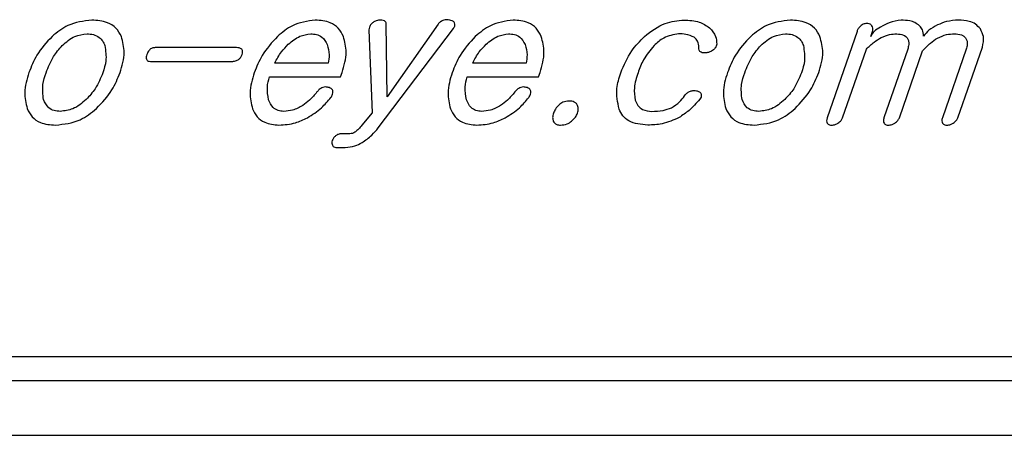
# Model space of a CAD drawing. Header units: millimetres. Extents: x 15756 to 16324, y 1603 to 1933.
# Tile 11 of 48: x 16025.54 to 16038.1, y 1848.37 to 1853.67. Entities that reach past the tile are written whole.
import ezdxf

# ---------------------------------------------------------------- set-up
doc = ezdxf.new("R2010")
doc.units = ezdxf.units.MM

msp = doc.modelspace()

# ---------------------------------------------------------------- linework, layer by layer
at = {"color": 7, "linetype": 'Continuous', "lineweight": 25}
for p, q in [((16030.231, 1852.684), (16030.22, 1853.617)), ((16030.881, 1853.611), (16030.231, 1852.684)), ((16030, 1853.539), (16030.042, 1852.483)), ((16030.119, 1852.289), (16031.078, 1853.558)), ((16036.226, 1853.52), (16035.844, 1852.416)), ((16036.402, 1853.456), (16036.424, 1853.518)), ((16028.31, 1853.313), (16027.274, 1853.313)), ((16036.042, 1852.417), (16036.345, 1853.293)), ((16036.872, 1853.291), (16036.569, 1852.417)), ((16036.766, 1852.417), (16037.063, 1853.272)), ((16037.618, 1853.291), (16037.315, 1852.417)), ((16037.513, 1852.417), (16037.825, 1853.319)), ((16027.213, 1853.137), (16028.249, 1853.137)), ((16029.479, 1853.115), (16028.798, 1853.115)), ((16032.003, 1853.115), (16031.323, 1853.115)), ((16029.638, 1852.939), (16029.658, 1852.997)), ((16032.162, 1852.939), (16032.182, 1852.997)), ((16028.729, 1852.939), (16029.638, 1852.939)), ((16031.254, 1852.939), (16032.162, 1852.939)), ((16030.042, 1852.483), (16029.909, 1852.324)), ((16029.755, 1852.215), (16029.653, 1852.215)), ((16029.593, 1852.039), (16029.697, 1852.039)), ((16068.11, 1849.369), (16013.71, 1849.369)), ((16013.71, 1849.069), (16068.11, 1849.069)), ((16012.41, 1848.369), (16069.41, 1848.369))]:
    msp.add_line(p, q, dxfattribs=at)
for points, knots in [([(16026.464, 1853.664), (16026.358, 1853.651), (16026.169, 1853.627), (16026.022, 1853.508), (16025.957, 1853.455)], [0, 0, 0, 0, 0.558769, 1, 1, 1, 1]), ([(16026.841, 1853.455), (16026.821, 1853.493), (16026.78, 1853.57), (16026.643, 1853.652), (16026.532, 1853.659), (16026.464, 1853.664)], [0, 0, 0, 0, 0.279929, 0.559774, 1, 1, 1, 1]), ([(16029.315, 1853.664), (16029.214, 1853.65), (16029.032, 1853.624), (16028.893, 1853.506), (16028.832, 1853.455)], [0, 0, 0, 0, 0.5584559, 1, 1, 1, 1]), ([(16029.674, 1853.456), (16029.655, 1853.493), (16029.616, 1853.567), (16029.488, 1853.652), (16029.381, 1853.659), (16029.315, 1853.664)], [0, 0, 0, 0, 0.280191, 0.5601119, 1, 1, 1, 1]), ([(16030.027, 1853.612), (16030.018, 1853.6), (16030.002, 1853.578), (16030.001, 1853.551), (16030, 1853.539)], [0, 0, 0, 0, 0.559748, 1, 1, 1, 1]), ([(16030.091, 1853.655), (16030.078, 1853.649), (16030.054, 1853.638), (16030.035, 1853.62), (16030.027, 1853.612)], [0, 0, 0, 0, 0.5592158, 1, 1, 1, 1]), ([(16030.164, 1853.663), (16030.15, 1853.664), (16030.125, 1853.667), (16030.102, 1853.658), (16030.091, 1853.655)], [0, 0, 0, 0, 0.55873, 1, 1, 1, 1]), ([(16030.22, 1853.617), (16030.219, 1853.625), (16030.217, 1853.64), (16030.195, 1853.659), (16030.176, 1853.661), (16030.164, 1853.663)], [0, 0, 0, 0, 0.279462, 0.560311, 1, 1, 1, 1]), ([(16030.956, 1853.662), (16030.94, 1853.657), (16030.91, 1853.646), (16030.89, 1853.622), (16030.881, 1853.611)], [0, 0, 0, 0, 0.559583, 1, 1, 1, 1]), ([(16031.03, 1853.665), (16031.017, 1853.667), (16030.992, 1853.67), (16030.967, 1853.665), (16030.956, 1853.662)], [0, 0, 0, 0, 0.559195, 1, 1, 1, 1]), ([(16031.092, 1853.63), (16031.088, 1853.635), (16031.08, 1853.647), (16031.058, 1853.658), (16031.041, 1853.662), (16031.03, 1853.665)], [0, 0, 0, 0, 0.278676, 0.560018, 1, 1, 1, 1]), ([(16031.078, 1853.558), (16031.086, 1853.571), (16031.1, 1853.593), (16031.094, 1853.619), (16031.092, 1853.63)], [0, 0, 0, 0, 0.560084, 1, 1, 1, 1]), ([(16031.84, 1853.664), (16031.738, 1853.65), (16031.557, 1853.624), (16031.418, 1853.506), (16031.356, 1853.455)], [0, 0, 0, 0, 0.5584559, 1, 1, 1, 1]), ([(16032.198, 1853.456), (16032.179, 1853.493), (16032.141, 1853.567), (16032.012, 1853.652), (16031.905, 1853.659), (16031.84, 1853.664)], [0, 0, 0, 0, 0.280191, 0.5601119, 1, 1, 1, 1]), ([(16033.515, 1853.455), (16033.599, 1853.521), (16033.749, 1853.638), (16033.937, 1853.656), (16034.02, 1853.664)], [0, 0, 0, 0, 0.559736, 1, 1, 1, 1]), ([(16034.02, 1853.664), (16034.086, 1853.662), (16034.204, 1853.658), (16034.302, 1853.594), (16034.345, 1853.565)], [0, 0, 0, 0, 0.561122, 1, 1, 1, 1]), ([(16035.376, 1853.664), (16035.27, 1853.651), (16035.081, 1853.627), (16034.934, 1853.508), (16034.87, 1853.455)], [0, 0, 0, 0, 0.558769, 1, 1, 1, 1]), ([(16035.753, 1853.455), (16035.733, 1853.493), (16035.692, 1853.57), (16035.555, 1853.652), (16035.444, 1853.659), (16035.376, 1853.664)], [0, 0, 0, 0, 0.2799287, 0.5597734, 1, 1, 1, 1]), ([(16036.277, 1853.593), (16036.264, 1853.581), (16036.242, 1853.561), (16036.231, 1853.532), (16036.226, 1853.52)], [0, 0, 0, 0, 0.55917, 1, 1, 1, 1]), ([(16036.349, 1853.62), (16036.334, 1853.618), (16036.308, 1853.615), (16036.286, 1853.6), (16036.277, 1853.593)], [0, 0, 0, 0, 0.558947, 1, 1, 1, 1]), ([(16036.415, 1853.592), (16036.41, 1853.598), (16036.402, 1853.609), (16036.378, 1853.618), (16036.36, 1853.619), (16036.349, 1853.62)], [0, 0, 0, 0, 0.2789116, 0.5602761, 1, 1, 1, 1]), ([(16036.424, 1853.518), (16036.427, 1853.533), (16036.433, 1853.559), (16036.42, 1853.582), (16036.415, 1853.592)], [0, 0, 0, 0, 0.5591157, 1, 1, 1, 1]), ([(16036.789, 1853.664), (16036.736, 1853.656), (16036.643, 1853.643), (16036.562, 1853.594), (16036.527, 1853.573)], [0, 0, 0, 0, 0.558746, 1, 1, 1, 1]), ([(16037.023, 1853.591), (16037.005, 1853.606), (16036.967, 1853.635), (16036.886, 1853.659), (16036.825, 1853.662), (16036.789, 1853.664)], [0, 0, 0, 0, 0.279513, 0.55969, 1, 1, 1, 1]), ([(16037.073, 1853.459), (16037.072, 1853.487), (16037.071, 1853.538), (16037.038, 1853.575), (16037.023, 1853.591)], [0, 0, 0, 0, 0.557958, 1, 1, 1, 1]), ([(16037.253, 1853.602), (16037.214, 1853.582), (16037.145, 1853.546), (16037.095, 1853.486), (16037.073, 1853.459)], [0, 0, 0, 0, 0.5601172, 1, 1, 1, 1]), ([(16037.521, 1853.664), (16037.469, 1853.66), (16037.376, 1853.654), (16037.291, 1853.618), (16037.253, 1853.602)], [0, 0, 0, 0, 0.559674, 1, 1, 1, 1]), ([(16037.799, 1853.551), (16037.779, 1853.573), (16037.741, 1853.617), (16037.642, 1853.658), (16037.567, 1853.662), (16037.521, 1853.664)], [0, 0, 0, 0, 0.27947, 0.55952, 1, 1, 1, 1]), ([(16026.086, 1853.338), (16026.137, 1853.384), (16026.229, 1853.465), (16026.35, 1853.481), (16026.403, 1853.488)], [0, 0, 0, 0, 0.560522, 1, 1, 1, 1]), ([(16026.403, 1853.488), (16026.431, 1853.487), (16026.486, 1853.484), (16026.557, 1853.451), (16026.607, 1853.399), (16026.622, 1853.358), (16026.63, 1853.338)], [0, 0, 0, 0, 0.280326, 0.55973, 0.779776, 1, 1, 1, 1]), ([(16028.971, 1853.355), (16029.018, 1853.395), (16029.101, 1853.466), (16029.209, 1853.481), (16029.256, 1853.488)], [0, 0, 0, 0, 0.5607333, 1, 1, 1, 1]), ([(16029.256, 1853.488), (16029.281, 1853.487), (16029.331, 1853.484), (16029.416, 1853.446), (16029.448, 1853.388), (16029.467, 1853.353)], [0, 0, 0, 0, 0.28144, 0.562023, 1, 1, 1, 1]), ([(16031.496, 1853.355), (16031.542, 1853.395), (16031.625, 1853.466), (16031.733, 1853.481), (16031.78, 1853.488)], [0, 0, 0, 0, 0.560736, 1, 1, 1, 1]), ([(16031.78, 1853.488), (16031.805, 1853.487), (16031.855, 1853.484), (16031.94, 1853.446), (16031.972, 1853.388), (16031.991, 1853.353)], [0, 0, 0, 0, 0.28144, 0.562026, 1, 1, 1, 1]), ([(16033.95, 1853.488), (16033.884, 1853.477), (16033.765, 1853.456), (16033.676, 1853.374), (16033.637, 1853.338)], [0, 0, 0, 0, 0.557807, 1, 1, 1, 1]), ([(16034.15, 1853.445), (16034.114, 1853.46), (16034.05, 1853.487), (16033.981, 1853.488), (16033.95, 1853.488)], [0, 0, 0, 0, 0.5581404, 1, 1, 1, 1]), ([(16034.345, 1853.565), (16034.375, 1853.531), (16034.429, 1853.47), (16034.435, 1853.39), (16034.437, 1853.355)], [0, 0, 0, 0, 0.559827, 1, 1, 1, 1]), ([(16034.998, 1853.338), (16035.049, 1853.384), (16035.141, 1853.465), (16035.262, 1853.481), (16035.315, 1853.488)], [0, 0, 0, 0, 0.56052, 1, 1, 1, 1]), ([(16035.315, 1853.488), (16035.343, 1853.487), (16035.398, 1853.484), (16035.47, 1853.451), (16035.519, 1853.399), (16035.535, 1853.358), (16035.542, 1853.338)], [0, 0, 0, 0, 0.280326, 0.55973, 0.779775, 1, 1, 1, 1]), ([(16036.527, 1853.573), (16036.497, 1853.558), (16036.443, 1853.532), (16036.414, 1853.479), (16036.402, 1853.456)], [0, 0, 0, 0, 0.562186, 1, 1, 1, 1]), ([(16036.534, 1853.441), (16036.569, 1853.456), (16036.633, 1853.483), (16036.702, 1853.487), (16036.732, 1853.488)], [0, 0, 0, 0, 0.559771, 1, 1, 1, 1]), ([(16036.732, 1853.488), (16036.761, 1853.486), (16036.802, 1853.484), (16036.848, 1853.458), (16036.862, 1853.44), (16036.869, 1853.431)], [0, 0, 0, 0, 0.559122, 0.7797139, 1, 1, 1, 1]), ([(16037.252, 1853.435), (16037.291, 1853.452), (16037.359, 1853.483), (16037.434, 1853.487), (16037.467, 1853.488)], [0, 0, 0, 0, 0.55968, 1, 1, 1, 1]), ([(16037.467, 1853.488), (16037.498, 1853.487), (16037.541, 1853.484), (16037.591, 1853.459), (16037.606, 1853.441), (16037.614, 1853.431)], [0, 0, 0, 0, 0.559447, 0.779951, 1, 1, 1, 1]), ([(16037.825, 1853.319), (16037.835, 1853.364), (16037.854, 1853.446), (16037.816, 1853.518), (16037.799, 1853.551)], [0, 0, 0, 0, 0.559048, 1, 1, 1, 1]), ([(16025.957, 1853.455), (16025.887, 1853.379), (16025.76, 1853.243), (16025.692, 1853.07), (16025.662, 1852.994)], [0, 0, 0, 0, 0.559546, 1, 1, 1, 1]), ([(16025.881, 1852.993), (16025.908, 1853.064), (16025.958, 1853.191), (16026.046, 1853.293), (16026.086, 1853.338)], [0, 0, 0, 0, 0.560065, 1, 1, 1, 1]), ([(16026.63, 1853.338), (16026.64, 1853.272), (16026.658, 1853.155), (16026.621, 1853.043), (16026.605, 1852.993)], [0, 0, 0, 0, 0.558094, 1, 1, 1, 1]), ([(16026.825, 1852.994), (16026.851, 1853.08), (16026.898, 1853.233), (16026.858, 1853.387), (16026.841, 1853.455)], [0, 0, 0, 0, 0.5607357, 1, 1, 1, 1]), ([(16028.832, 1853.455), (16028.762, 1853.378), (16028.636, 1853.24), (16028.567, 1853.068), (16028.536, 1852.992)], [0, 0, 0, 0, 0.559627, 1, 1, 1, 1]), ([(16028.798, 1853.115), (16028.824, 1853.165), (16028.87, 1853.253), (16028.94, 1853.324), (16028.971, 1853.355)], [0, 0, 0, 0, 0.559771, 1, 1, 1, 1]), ([(16029.467, 1853.353), (16029.479, 1853.309), (16029.501, 1853.23), (16029.485, 1853.15), (16029.479, 1853.115)], [0, 0, 0, 0, 0.559408, 1, 1, 1, 1]), ([(16029.658, 1852.997), (16029.683, 1853.083), (16029.729, 1853.235), (16029.69, 1853.389), (16029.674, 1853.456)], [0, 0, 0, 0, 0.560542, 1, 1, 1, 1]), ([(16031.356, 1853.455), (16031.286, 1853.378), (16031.16, 1853.24), (16031.091, 1853.068), (16031.061, 1852.992)], [0, 0, 0, 0, 0.559626, 1, 1, 1, 1]), ([(16031.323, 1853.115), (16031.348, 1853.165), (16031.394, 1853.253), (16031.465, 1853.324), (16031.496, 1853.355)], [0, 0, 0, 0, 0.55977, 1, 1, 1, 1]), ([(16031.991, 1853.353), (16032.003, 1853.309), (16032.025, 1853.23), (16032.01, 1853.15), (16032.003, 1853.115)], [0, 0, 0, 0, 0.559408, 1, 1, 1, 1]), ([(16032.182, 1852.997), (16032.208, 1853.083), (16032.253, 1853.235), (16032.215, 1853.389), (16032.198, 1853.456)], [0, 0, 0, 0, 0.560542, 1, 1, 1, 1]), ([(16033.212, 1852.992), (16033.252, 1853.089), (16033.325, 1853.263), (16033.457, 1853.396), (16033.515, 1853.455)], [0, 0, 0, 0, 0.559808, 1, 1, 1, 1]), ([(16033.637, 1853.338), (16033.588, 1853.28), (16033.501, 1853.176), (16033.453, 1853.049), (16033.432, 1852.993)], [0, 0, 0, 0, 0.559415, 1, 1, 1, 1]), ([(16034.208, 1853.312), (16034.206, 1853.341), (16034.203, 1853.394), (16034.166, 1853.43), (16034.15, 1853.445)], [0, 0, 0, 0, 0.560366, 1, 1, 1, 1]), ([(16034.437, 1853.355), (16034.432, 1853.339), (16034.424, 1853.312), (16034.403, 1853.293), (16034.393, 1853.284)], [0, 0, 0, 0, 0.557768, 1, 1, 1, 1]), ([(16034.87, 1853.455), (16034.799, 1853.379), (16034.672, 1853.243), (16034.604, 1853.07), (16034.574, 1852.994)], [0, 0, 0, 0, 0.559546, 1, 1, 1, 1]), ([(16034.793, 1852.993), (16034.821, 1853.064), (16034.87, 1853.191), (16034.959, 1853.293), (16034.998, 1853.338)], [0, 0, 0, 0, 0.560065, 1, 1, 1, 1]), ([(16035.542, 1853.338), (16035.552, 1853.272), (16035.57, 1853.155), (16035.534, 1853.043), (16035.517, 1852.993)], [0, 0, 0, 0, 0.5580933, 1, 1, 1, 1]), ([(16035.737, 1852.994), (16035.763, 1853.08), (16035.81, 1853.233), (16035.771, 1853.387), (16035.753, 1853.455)], [0, 0, 0, 0, 0.5607357, 1, 1, 1, 1]), ([(16036.345, 1853.293), (16036.377, 1853.325), (16036.435, 1853.382), (16036.503, 1853.423), (16036.534, 1853.441)], [0, 0, 0, 0, 0.5602179, 1, 1, 1, 1]), ([(16036.869, 1853.431), (16036.875, 1853.419), (16036.887, 1853.394), (16036.887, 1853.345), (16036.878, 1853.311), (16036.872, 1853.291)], [0, 0, 0, 0, 0.279577, 0.560215, 1, 1, 1, 1]), ([(16037.063, 1853.272), (16037.094, 1853.307), (16037.151, 1853.369), (16037.221, 1853.415), (16037.252, 1853.435)], [0, 0, 0, 0, 0.56029, 1, 1, 1, 1]), ([(16037.614, 1853.431), (16037.62, 1853.419), (16037.632, 1853.395), (16037.633, 1853.345), (16037.624, 1853.311), (16037.618, 1853.291)], [0, 0, 0, 0, 0.2795213, 0.5602883, 1, 1, 1, 1]), ([(16027.167, 1853.225), (16027.164, 1853.215), (16027.158, 1853.195), (16027.157, 1853.168), (16027.168, 1853.15), (16027.187, 1853.138), (16027.202, 1853.138), (16027.213, 1853.137)], [0, 0, 0, 0, 0.250821, 0.499987, 0.62498, 0.750198, 1, 1, 1, 1]), ([(16027.274, 1853.313), (16027.26, 1853.311), (16027.232, 1853.309), (16027.189, 1853.279), (16027.175, 1853.246), (16027.167, 1853.225)], [0, 0, 0, 0, 0.280639, 0.560389, 1, 1, 1, 1]), ([(16028.249, 1853.137), (16028.265, 1853.138), (16028.297, 1853.14), (16028.338, 1853.16), (16028.366, 1853.191), (16028.376, 1853.214), (16028.381, 1853.226)], [0, 0, 0, 0, 0.280351, 0.55959, 0.779735, 1, 1, 1, 1]), ([(16028.381, 1853.226), (16028.384, 1853.237), (16028.389, 1853.254), (16028.386, 1853.278), (16028.374, 1853.299), (16028.345, 1853.311), (16028.322, 1853.312), (16028.31, 1853.313)], [0, 0, 0, 0, 0.250324, 0.375642, 0.500565, 0.74929, 1, 1, 1, 1]), ([(16034.237, 1853.253), (16034.231, 1853.256), (16034.22, 1853.263), (16034.207, 1853.284), (16034.208, 1853.301), (16034.208, 1853.312)], [0, 0, 0, 0, 0.280551, 0.561039, 1, 1, 1, 1]), ([(16034.31, 1853.247), (16034.296, 1853.245), (16034.271, 1853.242), (16034.247, 1853.25), (16034.237, 1853.253)], [0, 0, 0, 0, 0.560356, 1, 1, 1, 1]), ([(16034.393, 1853.284), (16034.379, 1853.274), (16034.353, 1853.257), (16034.323, 1853.25), (16034.31, 1853.247)], [0, 0, 0, 0, 0.558899, 1, 1, 1, 1]), ([(16025.662, 1852.994), (16025.635, 1852.909), (16025.588, 1852.757), (16025.623, 1852.603), (16025.639, 1852.536)], [0, 0, 0, 0, 0.561004, 1, 1, 1, 1]), ([(16025.847, 1852.65), (16025.84, 1852.715), (16025.827, 1852.833), (16025.864, 1852.944), (16025.881, 1852.993)], [0, 0, 0, 0, 0.558163, 1, 1, 1, 1]), ([(16026.605, 1852.993), (16026.576, 1852.922), (16026.525, 1852.795), (16026.432, 1852.694), (16026.392, 1852.65)], [0, 0, 0, 0, 0.559878, 1, 1, 1, 1]), ([(16026.523, 1852.536), (16026.595, 1852.611), (16026.724, 1852.746), (16026.794, 1852.918), (16026.825, 1852.994)], [0, 0, 0, 0, 0.559661, 1, 1, 1, 1]), ([(16028.536, 1852.992), (16028.51, 1852.907), (16028.464, 1852.755), (16028.498, 1852.601), (16028.514, 1852.534)], [0, 0, 0, 0, 0.56073, 1, 1, 1, 1]), ([(16031.061, 1852.992), (16031.035, 1852.907), (16030.988, 1852.755), (16031.023, 1852.601), (16031.038, 1852.534)], [0, 0, 0, 0, 0.5607302, 1, 1, 1, 1]), ([(16033.19, 1852.529), (16033.172, 1852.616), (16033.14, 1852.773), (16033.19, 1852.925), (16033.212, 1852.992)], [0, 0, 0, 0, 0.5574302, 1, 1, 1, 1]), ([(16033.432, 1852.993), (16033.411, 1852.929), (16033.373, 1852.815), (16033.389, 1852.696), (16033.396, 1852.643)], [0, 0, 0, 0, 0.56121, 1, 1, 1, 1]), ([(16034.574, 1852.994), (16034.547, 1852.909), (16034.5, 1852.757), (16034.536, 1852.603), (16034.551, 1852.536)], [0, 0, 0, 0, 0.561004, 1, 1, 1, 1]), ([(16034.759, 1852.65), (16034.752, 1852.715), (16034.739, 1852.833), (16034.777, 1852.944), (16034.793, 1852.993)], [0, 0, 0, 0, 0.558163, 1, 1, 1, 1]), ([(16035.517, 1852.993), (16035.488, 1852.922), (16035.437, 1852.795), (16035.345, 1852.694), (16035.304, 1852.65)], [0, 0, 0, 0, 0.559878, 1, 1, 1, 1]), ([(16035.435, 1852.536), (16035.507, 1852.611), (16035.636, 1852.746), (16035.706, 1852.918), (16035.737, 1852.994)], [0, 0, 0, 0, 0.559661, 1, 1, 1, 1]), ([(16028.72, 1852.648), (16028.71, 1852.702), (16028.692, 1852.801), (16028.718, 1852.897), (16028.729, 1852.939)], [0, 0, 0, 0, 0.558687, 1, 1, 1, 1]), ([(16031.244, 1852.648), (16031.234, 1852.702), (16031.216, 1852.801), (16031.242, 1852.897), (16031.254, 1852.939)], [0, 0, 0, 0, 0.558688, 1, 1, 1, 1]), ([(16029.336, 1852.747), (16029.306, 1852.711), (16029.252, 1852.647), (16029.185, 1852.597), (16029.155, 1852.575)], [0, 0, 0, 0, 0.560107, 1, 1, 1, 1]), ([(16029.412, 1852.806), (16029.395, 1852.798), (16029.366, 1852.783), (16029.345, 1852.758), (16029.336, 1852.747)], [0, 0, 0, 0, 0.559436, 1, 1, 1, 1]), ([(16029.492, 1852.804), (16029.477, 1852.807), (16029.45, 1852.814), (16029.424, 1852.808), (16029.412, 1852.806)], [0, 0, 0, 0, 0.559061, 1, 1, 1, 1]), ([(16029.54, 1852.758), (16029.539, 1852.764), (16029.535, 1852.777), (16029.517, 1852.793), (16029.501, 1852.8), (16029.492, 1852.804)], [0, 0, 0, 0, 0.278224, 0.560089, 1, 1, 1, 1]), ([(16029.513, 1852.676), (16029.522, 1852.69), (16029.539, 1852.714), (16029.54, 1852.744), (16029.54, 1852.758)], [0, 0, 0, 0, 0.560429, 1, 1, 1, 1]), ([(16031.86, 1852.747), (16031.83, 1852.711), (16031.776, 1852.647), (16031.709, 1852.597), (16031.679, 1852.575)], [0, 0, 0, 0, 0.560105, 1, 1, 1, 1]), ([(16031.936, 1852.806), (16031.92, 1852.798), (16031.89, 1852.783), (16031.869, 1852.758), (16031.86, 1852.747)], [0, 0, 0, 0, 0.5594326, 1, 1, 1, 1]), ([(16032.016, 1852.804), (16032.001, 1852.807), (16031.975, 1852.814), (16031.948, 1852.808), (16031.936, 1852.806)], [0, 0, 0, 0, 0.559061, 1, 1, 1, 1]), ([(16032.065, 1852.758), (16032.063, 1852.764), (16032.06, 1852.777), (16032.041, 1852.793), (16032.026, 1852.8), (16032.016, 1852.804)], [0, 0, 0, 0, 0.278218, 0.560091, 1, 1, 1, 1]), ([(16032.037, 1852.676), (16032.047, 1852.69), (16032.064, 1852.714), (16032.064, 1852.744), (16032.065, 1852.758)], [0, 0, 0, 0, 0.560429, 1, 1, 1, 1]), ([(16034.026, 1852.699), (16034.038, 1852.714), (16034.058, 1852.739), (16034.087, 1852.752), (16034.1, 1852.758)], [0, 0, 0, 0, 0.559477, 1, 1, 1, 1]), ([(16034.1, 1852.758), (16034.114, 1852.761), (16034.139, 1852.768), (16034.165, 1852.765), (16034.176, 1852.763)], [0, 0, 0, 0, 0.559165, 1, 1, 1, 1]), ([(16034.176, 1852.763), (16034.189, 1852.759), (16034.208, 1852.754), (16034.229, 1852.739), (16034.233, 1852.729), (16034.236, 1852.724)], [0, 0, 0, 0, 0.559417, 0.780461, 1, 1, 1, 1]), ([(16034.236, 1852.724), (16034.237, 1852.717), (16034.241, 1852.703), (16034.236, 1852.678), (16034.226, 1852.663), (16034.22, 1852.654)], [0, 0, 0, 0, 0.279899, 0.560303, 1, 1, 1, 1]), ([(16026.061, 1852.5), (16026.035, 1852.502), (16025.982, 1852.505), (16025.895, 1852.549), (16025.865, 1852.612), (16025.847, 1852.65)], [0, 0, 0, 0, 0.281453, 0.561934, 1, 1, 1, 1]), ([(16026.392, 1852.65), (16026.338, 1852.604), (16026.242, 1852.521), (16026.116, 1852.507), (16026.061, 1852.5)], [0, 0, 0, 0, 0.560074, 1, 1, 1, 1]), ([(16028.913, 1852.5), (16028.888, 1852.502), (16028.839, 1852.506), (16028.761, 1852.553), (16028.735, 1852.612), (16028.72, 1852.648)], [0, 0, 0, 0, 0.281116, 0.561022, 1, 1, 1, 1]), ([(16029.214, 1852.418), (16029.277, 1852.458), (16029.39, 1852.528), (16029.475, 1852.631), (16029.513, 1852.676)], [0, 0, 0, 0, 0.559784, 1, 1, 1, 1]), ([(16031.437, 1852.5), (16031.412, 1852.502), (16031.364, 1852.506), (16031.285, 1852.553), (16031.26, 1852.612), (16031.244, 1852.648)], [0, 0, 0, 0, 0.281119, 0.561025, 1, 1, 1, 1]), ([(16031.738, 1852.418), (16031.801, 1852.458), (16031.915, 1852.528), (16032, 1852.631), (16032.037, 1852.676)], [0, 0, 0, 0, 0.559784, 1, 1, 1, 1]), ([(16032.424, 1852.584), (16032.407, 1852.567), (16032.377, 1852.535), (16032.361, 1852.495), (16032.353, 1852.477)], [0, 0, 0, 0, 0.559633, 1, 1, 1, 1]), ([(16032.55, 1852.632), (16032.524, 1852.629), (16032.477, 1852.624), (16032.44, 1852.596), (16032.424, 1852.584)], [0, 0, 0, 0, 0.559085, 1, 1, 1, 1]), ([(16032.656, 1852.584), (16032.649, 1852.594), (16032.636, 1852.613), (16032.597, 1852.629), (16032.567, 1852.631), (16032.55, 1852.632)], [0, 0, 0, 0, 0.278841, 0.560274, 1, 1, 1, 1]), ([(16032.661, 1852.477), (16032.666, 1852.498), (16032.675, 1852.534), (16032.661, 1852.569), (16032.656, 1852.584)], [0, 0, 0, 0, 0.559722, 1, 1, 1, 1]), ([(16033.396, 1852.643), (16033.406, 1852.619), (16033.426, 1852.572), (16033.5, 1852.51), (16033.567, 1852.504), (16033.608, 1852.5)], [0, 0, 0, 0, 0.280797, 0.560696, 1, 1, 1, 1]), ([(16033.858, 1852.546), (16033.895, 1852.569), (16033.96, 1852.61), (16034.006, 1852.672), (16034.026, 1852.699)], [0, 0, 0, 0, 0.559435, 1, 1, 1, 1]), ([(16034.22, 1852.654), (16034.176, 1852.604), (16034.098, 1852.515), (16034, 1852.45), (16033.956, 1852.421)], [0, 0, 0, 0, 0.5599863, 1, 1, 1, 1]), ([(16034.973, 1852.5), (16034.947, 1852.502), (16034.895, 1852.505), (16034.807, 1852.549), (16034.777, 1852.612), (16034.759, 1852.65)], [0, 0, 0, 0, 0.281453, 0.561933, 1, 1, 1, 1]), ([(16035.304, 1852.65), (16035.25, 1852.604), (16035.154, 1852.521), (16035.029, 1852.507), (16034.973, 1852.5)], [0, 0, 0, 0, 0.560073, 1, 1, 1, 1]), ([(16025.639, 1852.536), (16025.658, 1852.498), (16025.696, 1852.423), (16025.826, 1852.337), (16025.934, 1852.329), (16026.001, 1852.325)], [0, 0, 0, 0, 0.280219, 0.560241, 1, 1, 1, 1]), ([(16026.001, 1852.325), (16026.109, 1852.337), (16026.304, 1852.359), (16026.456, 1852.482), (16026.523, 1852.536)], [0, 0, 0, 0, 0.558966, 1, 1, 1, 1]), ([(16028.514, 1852.534), (16028.531, 1852.498), (16028.566, 1852.426), (16028.686, 1852.338), (16028.789, 1852.33), (16028.852, 1852.325)], [0, 0, 0, 0, 0.28052, 0.560404, 1, 1, 1, 1]), ([(16029.155, 1852.575), (16029.113, 1852.551), (16029.037, 1852.509), (16028.951, 1852.503), (16028.913, 1852.5)], [0, 0, 0, 0, 0.559692, 1, 1, 1, 1]), ([(16031.038, 1852.534), (16031.055, 1852.498), (16031.09, 1852.426), (16031.21, 1852.338), (16031.313, 1852.33), (16031.376, 1852.325)], [0, 0, 0, 0, 0.280519, 0.560406, 1, 1, 1, 1]), ([(16031.679, 1852.575), (16031.637, 1852.551), (16031.561, 1852.509), (16031.475, 1852.503), (16031.437, 1852.5)], [0, 0, 0, 0, 0.559694, 1, 1, 1, 1]), ([(16032.353, 1852.477), (16032.348, 1852.458), (16032.338, 1852.424), (16032.347, 1852.39), (16032.351, 1852.375)], [0, 0, 0, 0, 0.560581, 1, 1, 1, 1]), ([(16032.584, 1852.374), (16032.602, 1852.391), (16032.634, 1852.42), (16032.653, 1852.46), (16032.661, 1852.477)], [0, 0, 0, 0, 0.560287, 1, 1, 1, 1]), ([(16033.557, 1852.325), (16033.471, 1852.332), (16033.352, 1852.342), (16033.234, 1852.44), (16033.204, 1852.499), (16033.19, 1852.529)], [0, 0, 0, 0, 0.558105, 0.778954, 1, 1, 1, 1]), ([(16033.608, 1852.5), (16033.656, 1852.502), (16033.742, 1852.504), (16033.823, 1852.533), (16033.858, 1852.546)], [0, 0, 0, 0, 0.560306, 1, 1, 1, 1]), ([(16034.551, 1852.536), (16034.57, 1852.498), (16034.609, 1852.423), (16034.738, 1852.337), (16034.847, 1852.329), (16034.913, 1852.325)], [0, 0, 0, 0, 0.280219, 0.560239, 1, 1, 1, 1]), ([(16034.913, 1852.325), (16035.022, 1852.337), (16035.216, 1852.359), (16035.368, 1852.482), (16035.435, 1852.536)], [0, 0, 0, 0, 0.558965, 1, 1, 1, 1]), ([(16028.852, 1852.325), (16028.923, 1852.33), (16029.05, 1852.338), (16029.163, 1852.394), (16029.214, 1852.418)], [0, 0, 0, 0, 0.559644, 1, 1, 1, 1]), ([(16031.376, 1852.325), (16031.447, 1852.33), (16031.574, 1852.338), (16031.688, 1852.394), (16031.738, 1852.418)], [0, 0, 0, 0, 0.559644, 1, 1, 1, 1]), ([(16032.351, 1852.375), (16032.357, 1852.366), (16032.367, 1852.348), (16032.4, 1852.328), (16032.427, 1852.326), (16032.443, 1852.325)], [0, 0, 0, 0, 0.279986, 0.560693, 1, 1, 1, 1]), ([(16032.443, 1852.325), (16032.472, 1852.327), (16032.524, 1852.331), (16032.565, 1852.361), (16032.584, 1852.374)], [0, 0, 0, 0, 0.559753, 1, 1, 1, 1]), ([(16033.956, 1852.421), (16033.885, 1852.389), (16033.757, 1852.332), (16033.618, 1852.327), (16033.557, 1852.325)], [0, 0, 0, 0, 0.559311, 1, 1, 1, 1]), ([(16035.844, 1852.416), (16035.84, 1852.403), (16035.834, 1852.38), (16035.843, 1852.358), (16035.846, 1852.349)], [0, 0, 0, 0, 0.560707, 1, 1, 1, 1]), ([(16035.846, 1852.349), (16035.85, 1852.344), (16035.858, 1852.336), (16035.877, 1852.327), (16035.892, 1852.325), (16035.901, 1852.325)], [0, 0, 0, 0, 0.279822, 0.561289, 1, 1, 1, 1]), ([(16035.901, 1852.325), (16035.917, 1852.326), (16035.946, 1852.328), (16035.972, 1852.342), (16035.983, 1852.349)], [0, 0, 0, 0, 0.560188, 1, 1, 1, 1]), ([(16035.983, 1852.349), (16035.997, 1852.359), (16036.022, 1852.377), (16036.036, 1852.405), (16036.042, 1852.417)], [0, 0, 0, 0, 0.560876, 1, 1, 1, 1]), ([(16036.569, 1852.417), (16036.565, 1852.404), (16036.558, 1852.381), (16036.567, 1852.359), (16036.571, 1852.349)], [0, 0, 0, 0, 0.560796, 1, 1, 1, 1]), ([(16036.571, 1852.349), (16036.575, 1852.345), (16036.582, 1852.336), (16036.601, 1852.326), (16036.616, 1852.325), (16036.625, 1852.325)], [0, 0, 0, 0, 0.279983, 0.5611285, 1, 1, 1, 1]), ([(16036.625, 1852.325), (16036.641, 1852.326), (16036.671, 1852.328), (16036.696, 1852.342), (16036.708, 1852.349)], [0, 0, 0, 0, 0.560193, 1, 1, 1, 1]), ([(16036.708, 1852.349), (16036.721, 1852.359), (16036.746, 1852.377), (16036.76, 1852.405), (16036.766, 1852.417)], [0, 0, 0, 0, 0.560879, 1, 1, 1, 1]), ([(16037.315, 1852.417), (16037.311, 1852.404), (16037.304, 1852.381), (16037.313, 1852.359), (16037.317, 1852.349)], [0, 0, 0, 0, 0.560796, 1, 1, 1, 1]), ([(16037.317, 1852.349), (16037.321, 1852.345), (16037.328, 1852.336), (16037.347, 1852.326), (16037.362, 1852.325), (16037.371, 1852.325)], [0, 0, 0, 0, 0.279981, 0.561131, 1, 1, 1, 1]), ([(16037.371, 1852.325), (16037.388, 1852.326), (16037.417, 1852.328), (16037.443, 1852.342), (16037.454, 1852.349)], [0, 0, 0, 0, 0.560193, 1, 1, 1, 1]), ([(16037.454, 1852.349), (16037.468, 1852.359), (16037.492, 1852.378), (16037.507, 1852.405), (16037.513, 1852.417)], [0, 0, 0, 0, 0.560964, 1, 1, 1, 1]), ([(16029.653, 1852.215), (16029.637, 1852.214), (16029.608, 1852.211), (16029.585, 1852.195), (16029.574, 1852.188)], [0, 0, 0, 0, 0.55928, 1, 1, 1, 1]), ([(16029.827, 1852.238), (16029.814, 1852.231), (16029.792, 1852.217), (16029.766, 1852.216), (16029.755, 1852.215)], [0, 0, 0, 0, 0.559634, 1, 1, 1, 1]), ([(16029.909, 1852.324), (16029.895, 1852.307), (16029.87, 1852.276), (16029.84, 1852.25), (16029.827, 1852.238)], [0, 0, 0, 0, 0.560268, 1, 1, 1, 1]), ([(16029.911, 1852.101), (16029.954, 1852.131), (16030.032, 1852.186), (16030.093, 1852.258), (16030.119, 1852.289)], [0, 0, 0, 0, 0.559757, 1, 1, 1, 1]), ([(16029.532, 1852.128), (16029.529, 1852.117), (16029.523, 1852.097), (16029.53, 1852.077), (16029.533, 1852.069)], [0, 0, 0, 0, 0.560978, 1, 1, 1, 1]), ([(16029.574, 1852.188), (16029.564, 1852.179), (16029.546, 1852.161), (16029.537, 1852.138), (16029.532, 1852.128)], [0, 0, 0, 0, 0.559793, 1, 1, 1, 1]), ([(16029.697, 1852.039), (16029.739, 1852.043), (16029.815, 1852.049), (16029.882, 1852.085), (16029.911, 1852.101)], [0, 0, 0, 0, 0.5596521, 1, 1, 1, 1]), ([(16029.533, 1852.069), (16029.536, 1852.063), (16029.544, 1852.052), (16029.566, 1852.041), (16029.583, 1852.04), (16029.593, 1852.039)], [0, 0, 0, 0, 0.279681, 0.560632, 1, 1, 1, 1])]:
    msp.add_open_spline(points, degree=3, knots=knots, dxfattribs=at)

doc.saveas('drawing.dxf')
